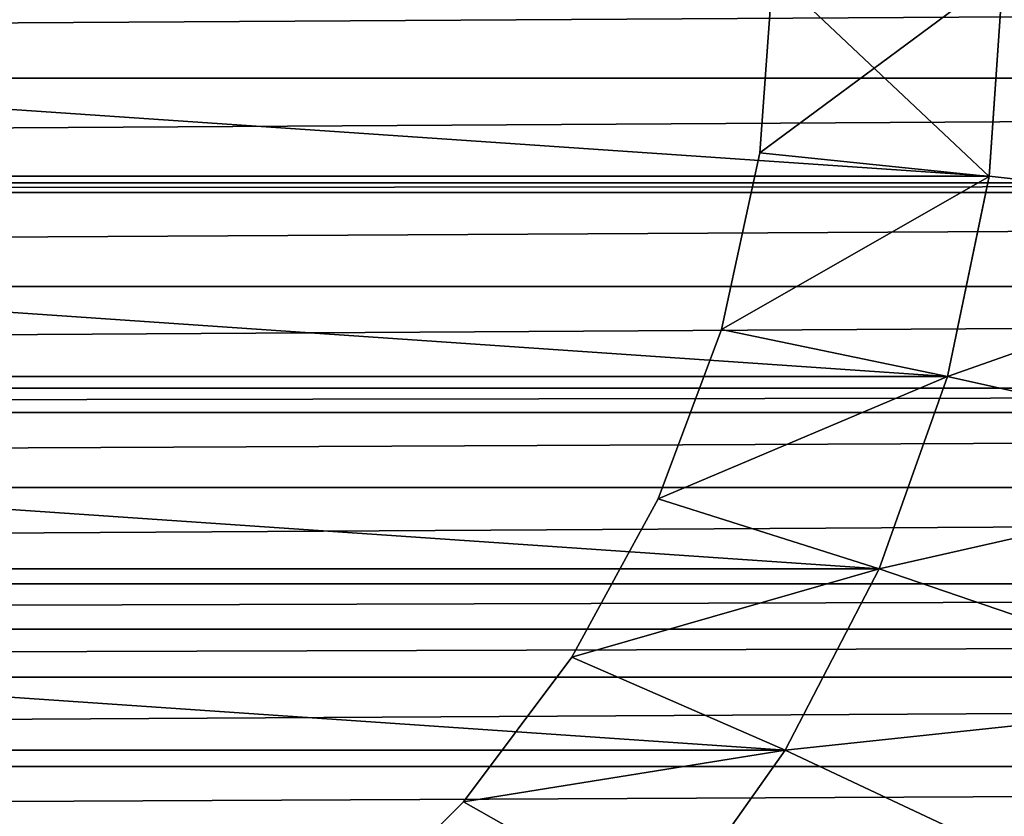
# Model space of a CAD drawing. Header units: metres. Extents: x -109 to 109, y -108 to 40.
# Tile 117 of 230: x 4.46 to 13.01, y -48.33 to -41.41. Entities that reach past the tile are written whole.
import ezdxf

# ---------------------------------------------------------------- set-up
doc = ezdxf.new("R2010")
doc.units = ezdxf.units.M
doc.layers.add('solid_K_24_42_17_000C74_XXXX', color=7, linetype='CONTINUOUS')

msp = doc.modelspace()

# ---------------------------------------------------------------- linework, layer by layer
at = {"layer": 'solid_K_24_42_17_000C74_XXXX'}
for points in [[(76.5, -41, 15.6), (-76.5, -41, 15.6), (-75.28791, -41.917477, 15.572997)], [(75.28791, -41.917473, 15.572997), (76.5, -41, 15.6), (-75.28791, -41.917477, 15.572997)], [(12.878904, -42.770279, -121.099998), (-13, -41, -121.099998), (13, -41, -121.099998)], [(12.878904, -42.770279, -121.099998), (-12.878904, -42.770279, -121.099998), (-13, -41, -121.099998)], [(10.888014, -42.56562, -17.1), (11, -41, -17.1), (12.878897, -42.770325, -17.1)], [(11, -41, -18.700001), (11, -41, -17.1), (10.888014, -42.56562, -17.1)], [(11, -41, -18.700001), (10.888014, -42.56562, -17.1), (10.888014, -42.56562, -18.700001)], [(10.888014, -42.56562, -18.700001), (12.878897, -42.770325, -18.700001), (13, -41, -18.700001)], [(11, -41, -18.700001), (10.888014, -42.56562, -18.700001), (13, -41, -18.700001)], [(11, -41, -17.1), (13, -41, -17.1), (12.878897, -42.770325, -17.1)], [(12.878897, -42.770325, -18.700001), (12.878897, -42.770325, -17.1), (13, -41, -17.1)], [(12.878897, -42.770325, -18.700001), (13, -41, -17.1), (13, -41, -18.700001)], [(12.878904, -42.770279, -99.599998), (12.878904, -42.770279, -121.099998), (13, -41, -121.099998)], [(12.878904, -42.770279, -99.599998), (13, -41, -121.099998), (13, -41, -99.599998)], [(12.878904, -42.770279, -99.599998), (13, -41, -99.599998), (16.358828, -43.153793, -99.599998)], [(16.358828, -43.153793, -99.599998), (13, -41, -99.599998), (16.5, -41, -99.599998)], [(75.28791, -41.917473, 15.572997), (-75.28791, -41.917477, 15.572997), (-74.086739, -42.827526, 15.492584)], [(74.086739, -42.827522, 15.492584), (75.28791, -41.917473, 15.572997), (-74.086739, -42.827526, 15.492584)], [(10.55439, -44.099174, -17.1), (10.888014, -42.56562, -17.1), (12.878897, -42.770325, -17.1)], [(10.888014, -42.56562, -18.700001), (10.888014, -42.56562, -17.1), (10.55439, -44.099174, -17.1)], [(10.888014, -42.56562, -18.700001), (10.55439, -44.099174, -17.1), (10.55439, -44.099174, -18.700001)], [(10.888014, -42.56562, -18.700001), (10.55439, -44.099174, -18.700001), (12.878897, -42.770325, -18.700001)], [(74.086739, -42.827522, 15.492584), (-74.086739, -42.827526, 15.492584), (-73.978653, -42.909336, 15.482714)], [(73.978653, -42.90934, 15.482714), (74.086739, -42.827522, 15.492584), (-73.978653, -42.909336, 15.482714)], [(12.517907, -44.507416, -121.099998), (-12.517907, -44.507416, -121.099998), (-12.878904, -42.770279, -121.099998)], [(12.878904, -42.770279, -121.099998), (12.517907, -44.507416, -121.099998), (-12.878904, -42.770279, -121.099998)], [(10.55439, -44.099174, -17.1), (12.878897, -42.770325, -17.1), (12.517892, -44.507481, -17.1)], [(10.55439, -44.099174, -18.700001), (12.517892, -44.507481, -18.700001), (12.878897, -42.770325, -18.700001)], [(12.517892, -44.507481, -18.700001), (12.517892, -44.507481, -17.1), (12.878897, -42.770325, -17.1)], [(12.878897, -42.770325, -18.700001), (12.517892, -44.507481, -18.700001), (12.878897, -42.770325, -17.1)], [(12.517907, -44.507416, -99.599998), (12.517907, -44.507416, -121.099998), (12.878904, -42.770279, -121.099998)], [(12.517907, -44.507416, -99.599998), (12.878904, -42.770279, -121.099998), (12.878904, -42.770279, -99.599998)], [(12.517907, -44.507416, -99.599998), (12.878904, -42.770279, -99.599998), (16.358828, -43.153793, -99.599998)], [(73.978653, -42.90934, 15.482714), (-73.978653, -42.909336, 15.482714), (-72.900192, -43.726192, 15.359944)], [(72.900192, -43.726189, 15.359944), (73.978653, -42.90934, 15.482714), (-72.900192, -43.726192, 15.359944)], [(12.517907, -44.507416, -99.599998), (16.358828, -43.153793, -99.599998), (15.937753, -45.270592, -99.599998)], [(72.900192, -43.726189, 15.359944), (-72.900192, -43.726192, 15.359944), (-71.733826, -44.609215, 15.176744)], [(71.733833, -44.609211, 15.176745), (72.900192, -43.726189, 15.359944), (-71.733826, -44.609215, 15.176744)], [(10.005953, -45.569561, -17.1), (10.55439, -44.099174, -17.1), (12.517892, -44.507481, -17.1)], [(10.55439, -44.099174, -18.700001), (10.55439, -44.099174, -17.1), (10.005953, -45.569561, -17.1)], [(10.55439, -44.099174, -18.700001), (10.005953, -45.569561, -17.1), (10.005953, -45.569561, -18.700001)], [(10.55439, -44.099174, -18.700001), (10.005953, -45.569561, -18.700001), (12.517892, -44.507481, -18.700001)], [(11.923703, -46.179287, -121.099998), (-11.923703, -46.179287, -121.099998), (-12.517907, -44.507416, -121.099998)], [(12.517907, -44.507416, -121.099998), (11.923703, -46.179287, -121.099998), (-12.517907, -44.507416, -121.099998)], [(10.005953, -45.569561, -17.1), (12.517892, -44.507481, -17.1), (11.923741, -46.179226, -17.1)], [(10.005953, -45.569561, -18.700001), (11.923741, -46.179226, -18.700001), (12.517892, -44.507481, -18.700001)], [(11.923703, -46.179287, -99.599998), (11.923703, -46.179287, -121.099998), (12.517907, -44.507416, -121.099998)], [(11.923703, -46.179287, -99.599998), (12.517907, -44.507416, -121.099998), (12.517907, -44.507416, -99.599998)], [(11.923703, -46.179287, -99.599998), (12.517907, -44.507416, -99.599998), (15.937753, -45.270592, -99.599998)], [(11.923741, -46.179226, -18.700001), (11.923741, -46.179226, -17.1), (12.517892, -44.507481, -17.1)], [(12.517892, -44.507481, -18.700001), (11.923741, -46.179226, -18.700001), (12.517892, -44.507481, -17.1)], [(71.733833, -44.609211, 15.176745), (-71.733826, -44.609215, 15.176744), (-71.455009, -44.820492, 15.124941)], [(71.455009, -44.820496, 15.124941), (71.733833, -44.609211, 15.176745), (-71.455009, -44.820492, 15.124941)], [(71.455009, -44.820496, 15.124941), (-71.455009, -44.820492, 15.124941), (-70.594658, -45.471935, 14.945292)], [(70.594666, -45.471931, 14.945294), (71.455009, -44.820496, 15.124941), (-70.594658, -45.471935, 14.945292)], [(11.923703, -46.179287, -99.599998), (15.937753, -45.270592, -99.599998), (15.243942, -47.314415, -99.599998)], [(70.594666, -45.471931, 14.945294), (-70.594658, -45.471935, 14.945292), (-69.488472, -46.309757, 14.668554)], [(69.48848, -46.309753, 14.668555), (70.594666, -45.471931, 14.945294), (-69.488472, -46.309757, 14.668554)], [(9.25386, -46.946926, -17.1), (10.005953, -45.569561, -17.1), (11.923741, -46.179226, -17.1)], [(10.005953, -45.569561, -18.700001), (10.005953, -45.569561, -17.1), (9.25386, -46.946926, -17.1)], [(10.005953, -45.569561, -18.700001), (9.25386, -46.946926, -17.1), (9.25386, -46.946926, -18.700001)], [(10.005953, -45.569561, -18.700001), (9.25386, -46.946926, -18.700001), (11.923741, -46.179226, -18.700001)], [(11.107414, -47.754639, -121.099998), (-11.107414, -47.754639, -121.099998), (-11.923703, -46.179287, -121.099998)], [(11.923703, -46.179287, -121.099998), (11.107414, -47.754639, -121.099998), (-11.923703, -46.179287, -121.099998)], [(9.25386, -46.946926, -17.1), (11.923741, -46.179226, -17.1), (11.107512, -47.754482, -17.1)], [(9.25386, -46.946926, -18.700001), (11.107512, -47.754482, -18.700001), (11.923741, -46.179226, -18.700001)], [(11.107414, -47.754639, -99.599998), (11.107414, -47.754639, -121.099998), (11.923703, -46.179287, -121.099998)], [(11.107414, -47.754639, -99.599998), (11.923703, -46.179287, -121.099998), (11.923703, -46.179287, -99.599998)], [(11.107414, -47.754639, -99.599998), (11.923703, -46.179287, -99.599998), (15.243942, -47.314415, -99.599998)], [(11.107512, -47.754482, -18.700001), (11.107512, -47.754482, -17.1), (11.923741, -46.179226, -17.1)], [(11.923741, -46.179226, -18.700001), (11.107512, -47.754482, -18.700001), (11.923741, -46.179226, -17.1)], [(69.48848, -46.309753, 14.668555), (-69.488472, -46.309757, 14.668554), (-68.968529, -46.7034, 14.520028)], [(68.968529, -46.703403, 14.520028), (69.48848, -46.309753, 14.668555), (-68.968529, -46.7034, 14.520028)], [(68.968529, -46.703403, 14.520028), (-68.968529, -46.7034, 14.520028), (-68.420197, -47.118698, 14.349966)], [(68.420204, -47.118694, 14.349968), (68.968529, -46.703403, 14.520028), (-68.420197, -47.118698, 14.349966)], [(8.313383, -48.203297, -17.1), (9.25386, -46.946926, -17.1), (11.107512, -47.754482, -17.1)], [(9.25386, -46.946926, -18.700001), (9.25386, -46.946926, -17.1), (8.313383, -48.203297, -17.1)], [(9.25386, -46.946926, -18.700001), (8.313383, -48.203297, -17.1), (8.313383, -48.203297, -18.700001)], [(9.25386, -46.946926, -18.700001), (8.313383, -48.203297, -18.700001), (11.107512, -47.754482, -18.700001)], [(68.420204, -47.118694, 14.349968), (-68.420197, -47.118698, 14.349966), (-67.395111, -47.894825, 13.99362)], [(67.395119, -47.894817, 13.993623), (68.420204, -47.118694, 14.349968), (-67.395111, -47.894825, 13.99362)], [(11.107414, -47.754639, -99.599998), (15.243942, -47.314415, -99.599998), (14.289372, -49.250072, -99.599998)], [(10.084287, -49.204094, -121.099998), (-10.084287, -49.204094, -121.099998), (-11.107414, -47.754639, -121.099998)], [(11.107414, -47.754639, -121.099998), (10.084287, -49.204094, -121.099998), (-11.107414, -47.754639, -121.099998)], [(8.313383, -48.203297, -17.1), (11.107512, -47.754482, -17.1), (10.084377, -49.203968, -17.1)], [(8.313383, -48.203297, -18.700001), (10.084377, -49.203968, -18.700001), (11.107512, -47.754482, -18.700001)], [(10.084287, -49.204094, -99.599998), (10.084287, -49.204094, -121.099998), (11.107414, -47.754639, -121.099998)], [(10.084287, -49.204094, -99.599998), (11.107414, -47.754639, -121.099998), (11.107414, -47.754639, -99.599998)], [(10.084287, -49.204094, -99.599998), (11.107414, -47.754639, -99.599998), (14.289372, -49.250072, -99.599998)], [(10.084377, -49.203968, -18.700001), (10.084377, -49.203968, -17.1), (11.107512, -47.754482, -17.1)], [(11.107512, -47.754482, -18.700001), (10.084377, -49.203968, -18.700001), (11.107512, -47.754482, -17.1)], [(67.395119, -47.894817, 13.993623), (-67.395111, -47.894825, 13.99362), (-66.543823, -48.539597, 13.65703)], [(66.543823, -48.539597, 13.65703), (67.395119, -47.894817, 13.993623), (-66.543823, -48.539597, 13.65703)], [(7.20359, -49.313133, -17.1), (8.313383, -48.203297, -17.1), (10.084377, -49.203968, -17.1)], [(8.313383, -48.203297, -18.700001), (8.313383, -48.203297, -17.1), (7.20359, -49.313133, -17.1)], [(8.313383, -48.203297, -18.700001), (7.20359, -49.313133, -17.1), (7.20359, -49.313133, -18.700001)], [(8.313383, -48.203297, -18.700001), (7.20359, -49.313133, -18.700001), (10.084377, -49.203968, -18.700001)]]:
    msp.add_3dface(points, dxfattribs=at)

doc.saveas('drawing.dxf')
